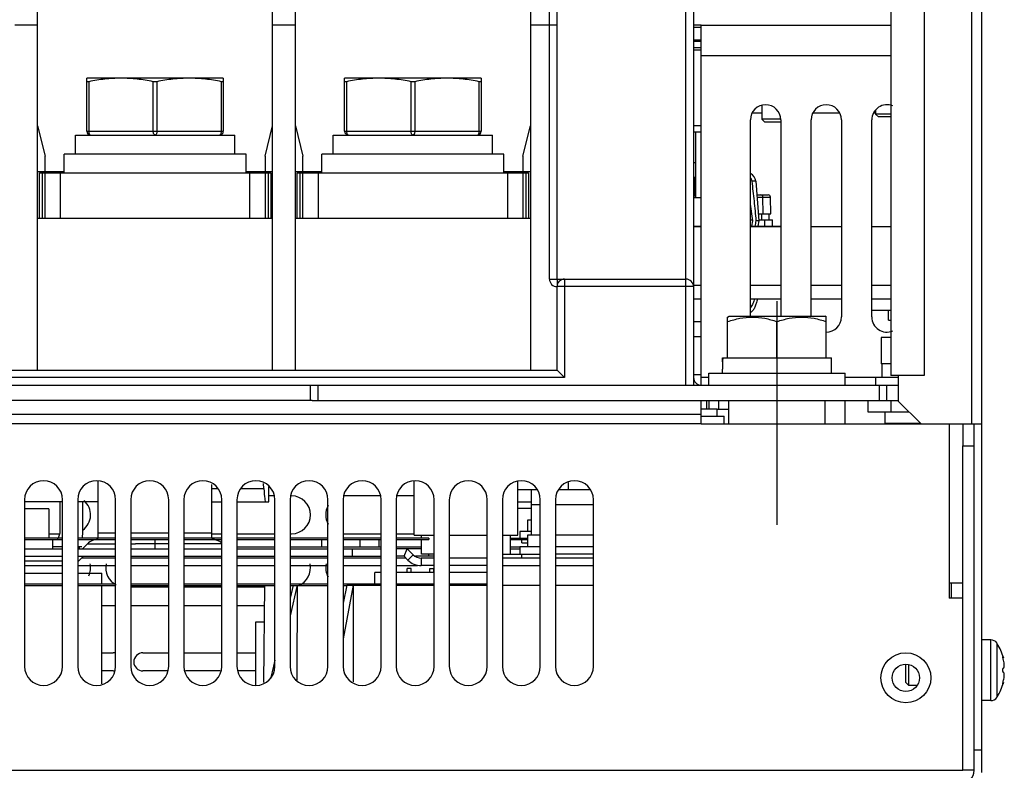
# Model space of a CAD drawing. Header units: millimetres. Extents: x 0 to 1800, y 0 to 1500.
# Tile 8 of 27: x 706 to 836, y 164 to 263. Entities that reach past the tile are written whole.
import ezdxf

# ---------------------------------------------------------------- set-up
doc = ezdxf.new("R2010")
doc.units = ezdxf.units.MM
doc.header["$LTSCALE"] = 99
doc.linetypes.add('CENTER', pattern=[0.6, 0.375, -0.075, 0.075, -0.075])
doc.layers.get('0').update_dxf_attribs({"linetype": 'CONTINUOUS'})
doc.layers.add('002_AXIS', color=7, linetype='CONTINUOUS')
doc.layers.add('00_COMPONENTS', color=7, linetype='CONTINUOUS')

msp = doc.modelspace()

# ---------------------------------------------------------------- linework, layer by layer
at = {"color": 7, "linetype": 'CONTINUOUS'}
for p, q in [((819.72, 217.15), (819.72, 215.35)), ((821.87, 215.35), (818.87, 215.35)), ((818.87, 215.35), (818.87, 214.35))]:
    msp.add_line(p, q, dxfattribs=at)
at = {"layer": '002_AXIS', "color": 7, "linetype": 'CENTER'}
msp.add_line((805.87, 225.45), (805.87, 195.95), dxfattribs=at)
at = {"layer": '002_AXIS', "color": 7, "linetype": 'CONTINUOUS'}
for p, q in [((820.87, 220.65), (819.62, 220.65)), ((819.62, 220.65), (819.62, 217.15)), ((820.87, 217.15), (819.62, 217.15))]:
    msp.add_line(p, q, dxfattribs=at)
at = {"layer": '00_COMPONENTS', "color": 9, "linetype": 'CONTINUOUS'}
for p, q in [((831.57, 209.25), (831.57, 331.65)), ((775.87, 228.35), (775.87, 315.85)), ((793.87, 214.35), (793.87, 277.85)), ((708.37, 261.85), (705.37, 261.85)), ((742.37, 261.85), (739.37, 261.85)), ((776.87, 261.85), (773.37, 261.85)), ((795.87, 261.55), (794.87, 261.55)), ((794.87, 259.74), (795.87, 259.74)), ((795.87, 258.86), (794.87, 258.86)), ((795.87, 257.85), (820.87, 257.85)), ((715.12, 254.39), (715.12, 247.85)), ((723.62, 247.85), (723.62, 254.39)), ((724.12, 254.39), (724.12, 247.85)), ((732.62, 247.85), (732.62, 254.39)), ((749.12, 254.39), (749.12, 247.85)), ((757.62, 247.85), (757.62, 254.39)), ((758.12, 254.39), (758.12, 247.85)), ((766.62, 247.85), (766.62, 254.39)), ((714.87, 247.85), (732.87, 247.85)), ((748.87, 247.85), (766.87, 247.85)), ((708.97, 242.35), (708.97, 236.35)), ((711.37, 242.35), (711.37, 236.35)), ((736.37, 236.35), (736.37, 242.35)), ((738.77, 242.35), (738.77, 236.35)), ((742.97, 242.35), (742.97, 236.35)), ((745.37, 242.35), (745.37, 236.35)), ((770.37, 236.35), (770.37, 242.35)), ((772.77, 242.35), (772.77, 236.35)), ((803.07, 241.25), (802.6, 241.25)), ((803.23, 239.15), (805.02, 239.15)), ((775.87, 228.35), (776.87, 228.35)), ((776.87, 228.35), (776.87, 227.35)), ((794.87, 227.35), (776.87, 227.35)), ((777.87, 228.35), (777.87, 215.35)), ((794.87, 227.55), (795.87, 227.55)), ((802.37, 227.55), (806.37, 227.55)), ((810.37, 227.55), (814.37, 227.55)), ((818.37, 227.55), (820.87, 227.55)), ((777.87, 215.35), (567.87, 215.35)), ((796.87, 215.35), (795.87, 215.35)), ((818.87, 215.35), (814.87, 215.35)), ((796.57, 212.35), (796.57, 211.25)), ((798.17, 212.35), (798.17, 211.15)), ((549.87, 210.55), (795.87, 210.55)), ((795.87, 209.25), (549.87, 209.25)), ((828.57, 209.25), (828.57, 188.25)), ((731.37, 200.71), (732.14, 200.71)), ((735.21, 200.71), (738.22, 200.71)), ((771.72, 200.58), (774.19, 200.58)), ((773.47, 198.07), (771.72, 198.07)), ((718.67, 194.81), (716.37, 194.81)), ((725.67, 194.81), (720.67, 194.81)), ((731.37, 194.81), (727.67, 194.81)), ((723.87, 192.78), (723.87, 194.01)), ((745.87, 193.01), (745.87, 194.01)), ((753.41, 193.01), (753.41, 194.01)), ((714.96, 193.42), (717.04, 193.42)), ((717.04, 193.42), (718.67, 193.42)), ((720.67, 193.42), (721.3, 193.42)), ((725.67, 193.42), (721.3, 193.42)), ((730.71, 193.42), (727.67, 193.42)), ((732.67, 193.42), (730.71, 193.42)), ((749.87, 192.78), (749.87, 191.78)), ((756.71, 191.78), (757.12, 192.78)), ((711.67, 191.13), (706.67, 191.13)), ((757.21, 191.28), (757.91, 191.98)), ((758.97, 191.55), (758.97, 190.55)), ((759.97, 191.78), (759.97, 192.05)), ((834.08, 172.75), (834.08, 180.75)), ((834.92, 173.25), (834.92, 180.24)), ((515.37, 163.55), (830.37, 163.55))]:
    msp.add_line(p, q, dxfattribs=at)
at = {"layer": '00_COMPONENTS', "color": 3, "linetype": 'CONTINUOUS'}
for p, q in [((832.87, 163.25), (832.87, 331.35)), ((795.87, 261.85), (820.87, 261.85)), ((795.87, 214.35), (795.87, 261.85)), ((795.87, 259.85), (794.87, 259.85)), ((802.37, 223.45), (802.37, 249.35)), ((806.37, 249.35), (806.37, 223.45)), ((810.37, 223.45), (810.37, 249.35)), ((814.37, 249.35), (814.37, 223.35)), ((818.37, 223.35), (818.37, 249.35)), ((794.87, 243.75), (795.17, 243.75)), ((795.17, 241.75), (794.87, 241.75)), ((795.87, 235.25), (794.87, 235.25)), ((806.37, 235.25), (802.37, 235.25)), ((814.37, 235.25), (810.37, 235.25)), ((820.87, 235.25), (818.37, 235.25)), ((794.87, 225.75), (795.87, 225.75)), ((802.37, 225.75), (806.37, 225.75)), ((810.37, 225.75), (814.37, 225.75)), ((818.37, 225.75), (820.87, 225.75)), ((794.87, 222.75), (795.87, 222.75)), ((795.87, 220.75), (794.87, 220.75)), ((794.87, 215.75), (795.87, 215.75)), ((821.87, 215.65), (821.87, 212.25)), ((745.37, 214.35), (821.87, 214.35)), ((744.57, 212.35), (601.17, 212.35)), ((795.87, 209.25), (795.87, 212.35)), ((821.87, 212.25), (824.87, 209.25)), ((795.87, 209.25), (832.87, 209.25)), ((830.37, 209.25), (830.37, 206.35)), ((831.87, 163.55), (831.87, 206.85)), ((716.37, 194.15), (716.37, 201.71)), ((731.37, 194.15), (731.37, 201.27)), ((706.67, 199.25), (706.67, 177.25)), ((711.67, 177.25), (711.67, 199.25)), ((713.67, 199.25), (713.67, 177.25)), ((718.67, 177.25), (718.67, 199.25)), ((720.67, 199.25), (720.67, 177.25)), ((725.67, 177.25), (725.67, 199.25)), ((727.67, 199.25), (727.67, 177.25)), ((732.67, 177.25), (732.67, 199.25)), ((734.67, 199.25), (734.67, 177.25)), ((739.49, 199.75), (738.87, 199.75)), ((739.67, 177.25), (739.67, 199.25)), ((741.67, 199.25), (741.67, 177.25)), ((746.67, 177.25), (746.67, 199.25)), ((748.67, 199.25), (748.67, 177.25)), ((753.49, 199.75), (748.87, 199.75)), ((753.67, 177.25), (753.67, 199.25)), ((755.67, 199.25), (755.67, 177.25)), ((758.02, 199.75), (755.86, 199.75)), ((760.67, 177.25), (760.67, 199.25)), ((762.67, 199.25), (762.67, 177.25)), ((767.67, 177.25), (767.67, 199.25)), ((769.67, 199.25), (769.67, 177.25)), ((774.67, 177.25), (774.67, 199.25)), ((776.67, 199.25), (776.67, 177.25)), ((781.67, 177.25), (781.67, 199.25)), ((709.87, 194.75), (711.21, 194.75)), ((731.37, 194.75), (732.67, 194.75)), ((734.67, 194.75), (739.67, 194.75)), ((741.67, 194.75), (741.87, 194.75)), ((748.87, 194.75), (753.67, 194.75)), ((755.67, 194.75), (758.02, 194.75)), ((830.37, 188.25), (828.57, 188.25)), ((828.57, 188.25), (828.57, 186.25)), ((720.67, 187.75), (725.67, 187.75)), ((727.67, 187.75), (732.67, 187.75)), ((734.67, 187.75), (738.29, 187.75)), ((830.37, 186.25), (828.57, 186.25)), ((830.37, 163.55), (830.37, 186.25))]:
    msp.add_line(p, q, dxfattribs=at)
at = {"layer": '00_COMPONENTS', "color": 7, "linetype": 'CONTINUOUS'}
for p, q in [((708.37, 216.35), (708.37, 315.85)), ((739.37, 216.35), (739.37, 315.85)), ((742.37, 216.35), (742.37, 315.85)), ((773.37, 315.85), (773.37, 216.35)), ((820.87, 307.65), (820.87, 215.65)), ((825.3, 307.65), (825.3, 215.65)), ((794.87, 276.85), (794.87, 214.35)), ((776.87, 228.35), (776.87, 265.85)), ((795.87, 261.85), (794.87, 261.85)), ((795.87, 258.55), (794.87, 258.55)), ((714.87, 247.85), (714.87, 254.85)), ((732.87, 254.85), (714.87, 254.85)), ((732.87, 254.85), (732.87, 247.85)), ((766.87, 254.85), (748.87, 254.85)), ((748.87, 247.85), (748.87, 254.85)), ((766.87, 254.85), (766.87, 247.85)), ((803.87, 251.23), (803.87, 249.45)), ((818.87, 250.65), (818.87, 250.12)), ((803.87, 250.25), (802.7, 250.25)), ((806.34, 249.45), (803.87, 249.45)), ((803.87, 249.45), (804.27, 249.05)), ((814.05, 250.25), (810.7, 250.25)), ((818.87, 250.25), (818.7, 250.25)), ((820.87, 250.12), (818.87, 250.12)), ((818.87, 250.12), (819.25, 249.75)), ((820.87, 249.75), (819.25, 249.75)), ((708.37, 248.55), (709.37, 244.55)), ((738.37, 244.55), (739.37, 248.55)), ((742.37, 248.55), (743.37, 244.55)), ((772.37, 244.55), (773.37, 248.55)), ((795.87, 248.55), (794.87, 248.55)), ((806.37, 249.05), (804.27, 249.05)), ((713.37, 244.85), (713.37, 247.35)), ((713.37, 247.35), (734.37, 247.35)), ((734.37, 244.85), (734.37, 247.35)), ((747.37, 247.35), (768.37, 247.35)), ((747.37, 244.85), (747.37, 247.35)), ((768.37, 244.85), (768.37, 247.35)), ((795.87, 247.75), (794.87, 247.75)), ((795.17, 239.05), (795.17, 247.75)), ((709.37, 242.55), (709.37, 244.55)), ((711.87, 242.35), (711.87, 244.85)), ((735.87, 244.85), (711.87, 244.85)), ((735.87, 242.35), (735.87, 244.85)), ((738.37, 244.55), (738.37, 242.55)), ((743.37, 242.55), (743.37, 244.55)), ((769.87, 244.85), (745.87, 244.85)), ((745.87, 242.35), (745.87, 244.85)), ((769.87, 242.35), (769.87, 244.85)), ((772.37, 244.55), (772.37, 242.55)), ((708.37, 242.55), (711.87, 242.55)), ((708.62, 236.35), (708.62, 242.35)), ((708.62, 242.35), (739.12, 242.35)), ((708.82, 242.35), (708.82, 242.55)), ((709.37, 236.35), (709.37, 242.35)), ((735.87, 242.55), (739.37, 242.55)), ((738.37, 242.35), (738.37, 236.35)), ((738.92, 242.55), (738.92, 242.35)), ((739.12, 242.35), (739.12, 236.35)), ((742.37, 242.55), (745.87, 242.55)), ((742.62, 242.35), (773.12, 242.35)), ((742.62, 236.35), (742.62, 242.35)), ((742.82, 242.35), (742.82, 242.55)), ((743.37, 236.35), (743.37, 242.35)), ((769.87, 242.55), (773.37, 242.55)), ((772.37, 242.35), (772.37, 236.35)), ((772.92, 242.55), (772.92, 242.35)), ((773.12, 242.35), (773.12, 236.35)), ((795.17, 241.65), (795.07, 241.65)), ((795.07, 239.27), (795.07, 241.65)), ((803.07, 241.25), (803.47, 236.05)), ((795.17, 239.27), (794.87, 239.27)), ((795.87, 239.05), (794.87, 239.05)), ((803.21, 239.45), (804.72, 239.45)), ((804.07, 236.95), (804.02, 239.15)), ((805.07, 236.95), (805.02, 239.15)), ((802.67, 236.05), (802.37, 238.22)), ((739.37, 236.35), (708.37, 236.35)), ((773.37, 236.35), (742.37, 236.35)), ((802.37, 236.95), (802.55, 236.95)), ((803.4, 236.95), (805.07, 236.95)), ((803.86, 236.15), (803.86, 236.95)), ((804.86, 236.15), (804.86, 236.95)), ((794.87, 235.35), (795.87, 235.35)), ((802.37, 236.15), (802.66, 236.15)), ((802.37, 235.35), (806.37, 235.35)), ((802.57, 235.35), (802.67, 236.05)), ((803.47, 236.05), (803.15, 236.05)), ((803.47, 236.05), (803.35, 235.35)), ((803.47, 236.15), (805.27, 236.15)), ((804.27, 235.35), (804.27, 236.15)), ((805.27, 235.35), (805.27, 236.15)), ((776.87, 228.35), (793.87, 228.35)), ((776.87, 216.35), (776.87, 227.35)), ((799.36, 223.32), (799.57, 223.45)), ((799.37, 217.95), (799.37, 223.33)), ((799.57, 223.45), (812.17, 223.45)), ((812.39, 223.32), (812.17, 223.45)), ((812.37, 217.95), (812.37, 223.33)), ((818.37, 224.25), (820.87, 224.25)), ((820.57, 222.95), (820.57, 224.25)), ((805.87, 217.95), (805.87, 222.75)), ((820.57, 222.95), (820.87, 222.95)), ((798.67, 217.95), (813.07, 217.95)), ((798.67, 217.45), (798.67, 217.95)), ((798.7, 217.44), (798.7, 217.45)), ((798.73, 217.94), (798.73, 217.95)), ((813.07, 215.95), (813.07, 217.95)), ((568.87, 216.35), (776.87, 216.35)), ((777.87, 215.35), (776.87, 216.35)), ((796.87, 215.95), (814.87, 215.95)), ((796.87, 214.35), (796.87, 215.95)), ((798.67, 215.95), (798.67, 216.45)), ((814.87, 214.35), (814.87, 215.95)), ((825.3, 215.65), (820.87, 215.65)), ((600.37, 214.35), (745.37, 214.35)), ((744.37, 212.35), (744.37, 214.35)), ((745.37, 212.35), (745.37, 214.35)), ((819.37, 212.35), (819.37, 214.35)), ((820.37, 212.35), (820.37, 214.35)), ((744.57, 212.35), (821.87, 212.35)), ((796.87, 212.35), (796.87, 211.25)), ((799.52, 209.25), (799.52, 212.35)), ((812.22, 209.25), (812.22, 212.35)), ((814.87, 209.25), (814.87, 212.35)), ((817.87, 212.35), (817.87, 210.85)), ((820.87, 212.35), (820.87, 210.85)), ((795.87, 211.25), (797.97, 211.25)), ((797.97, 210.25), (797.97, 211.25)), ((799.52, 211.15), (797.97, 211.15)), ((817.87, 210.85), (823.27, 210.85)), ((820.12, 209.35), (820.12, 210.85)), ((795.87, 210.25), (798.92, 210.25)), ((798.92, 209.25), (798.92, 210.25)), ((820.12, 209.35), (824.77, 209.35)), ((831.87, 206.85), (831.87, 209.25)), ((830.37, 206.35), (831.87, 206.35)), ((830.37, 186.25), (830.37, 206.35)), ((738.22, 200.71), (738.18, 201.38)), ((758.02, 194.55), (758.02, 201.71)), ((771.72, 194.55), (771.72, 201.7)), ((778.37, 200.55), (778.37, 201.5)), ((738.87, 198.95), (738.87, 200.98)), ((774.2, 200.55), (773.47, 200.55)), ((773.47, 200.55), (773.47, 194.55)), ((781.2, 200.55), (777.15, 200.55)), ((711.67, 198.95), (706.67, 198.95)), ((711.37, 195.15), (711.37, 198.95)), ((716.37, 198.95), (713.67, 198.95)), ((714.37, 195.15), (714.37, 198.95)), ((731.37, 198.95), (732.67, 198.95)), ((734.67, 198.95), (738.87, 198.95)), ((771.72, 198.95), (773.47, 198.95)), ((709.87, 198.05), (706.67, 198.05)), ((709.87, 198.05), (709.87, 194.15)), ((774.67, 198.55), (773.47, 198.55)), ((781.67, 198.55), (776.67, 198.55)), ((773.47, 196.55), (772.97, 196.55)), ((772.97, 196.55), (772.97, 195.05)), ((773.47, 195.05), (771.97, 195.05)), ((771.97, 195.05), (771.97, 194.15)), ((711.67, 194.15), (706.67, 194.15)), ((706.67, 194.01), (711.67, 194.01)), ((710.37, 194.01), (710.37, 192.78)), ((718.67, 194.15), (713.67, 194.15)), ((713.67, 194.01), (718.67, 194.01)), ((725.67, 194.15), (720.67, 194.15)), ((720.67, 194.01), (725.67, 194.01)), ((732.67, 194.15), (727.67, 194.15)), ((727.67, 194.01), (732.67, 194.01)), ((739.67, 194.15), (734.67, 194.15)), ((734.67, 194.01), (739.67, 194.01)), ((746.67, 194.15), (741.67, 194.15)), ((741.67, 194.01), (746.67, 194.01)), ((753.67, 194.15), (748.67, 194.15)), ((748.67, 194.01), (753.67, 194.01)), ((750.87, 194.01), (750.87, 193.01)), ((759.97, 194.15), (755.67, 194.15)), ((755.67, 194.01), (759.97, 194.01)), ((758.02, 194.55), (760.67, 194.55)), ((759.02, 194.15), (759.02, 194.55)), ((759.02, 192.05), (759.02, 194.01)), ((759.97, 194.15), (759.97, 194.01)), ((762.67, 194.55), (767.67, 194.55)), ((769.67, 194.55), (771.72, 194.55)), ((770.72, 192.05), (770.72, 194.55)), ((770.72, 194.15), (772.97, 194.15)), ((770.72, 194.01), (772.97, 194.01)), ((772.22, 193.55), (772.22, 194.01)), ((772.22, 193.55), (772.97, 193.55)), ((774.67, 194.55), (772.97, 194.55)), ((772.97, 194.55), (772.97, 193.05)), ((781.67, 194.55), (776.67, 194.55)), ((706.67, 192.78), (711.67, 192.78)), ((711.67, 193.01), (710.37, 193.01)), ((714.21, 193.01), (713.67, 193.01)), ((713.67, 192.78), (718.67, 192.78)), ((713.87, 193.01), (713.87, 192.78)), ((714.32, 192.78), (714.96, 193.42)), ((720.67, 192.78), (725.67, 192.78)), ((727.67, 192.78), (732.67, 192.78)), ((734.67, 193.01), (739.67, 193.01)), ((734.67, 192.78), (739.67, 192.78)), ((741.67, 193.01), (746.67, 193.01)), ((741.67, 192.78), (746.67, 192.78)), ((748.67, 193.01), (753.67, 193.01)), ((748.67, 192.78), (753.67, 192.78)), ((755.67, 193.01), (759.02, 193.01)), ((759.02, 192.78), (755.67, 192.78)), ((757.91, 191.98), (757.12, 192.78)), ((770.72, 193.01), (771.97, 193.01)), ((770.72, 192.78), (771.97, 192.78)), ((774.67, 193.05), (771.97, 193.05)), ((771.97, 193.05), (771.97, 192.05)), ((781.67, 193.05), (776.67, 193.05)), ((706.67, 191.78), (711.67, 191.78)), ((713.67, 191.78), (718.67, 191.78)), ((714.43, 191.78), (713.79, 191.13)), ((718.67, 191.55), (714.2, 191.55)), ((720.67, 191.78), (725.67, 191.78)), ((725.67, 191.55), (720.67, 191.55)), ((727.67, 191.78), (732.67, 191.78)), ((732.67, 191.55), (727.67, 191.55)), ((734.67, 191.78), (739.67, 191.78)), ((739.67, 191.55), (734.67, 191.55)), ((741.67, 191.78), (746.67, 191.78)), ((746.67, 191.55), (741.67, 191.55)), ((748.67, 191.78), (753.67, 191.78)), ((753.67, 191.55), (748.67, 191.55)), ((756.71, 191.78), (755.67, 191.78)), ((756.71, 191.55), (755.67, 191.55)), ((757.21, 191.28), (756.71, 191.78)), ((756.94, 191.55), (756.77, 191.55)), ((760.67, 191.78), (758.19, 191.78)), ((760.67, 191.55), (758.97, 191.55)), ((760.67, 192.05), (759.02, 192.05)), ((767.67, 191.55), (762.67, 191.55)), ((769.67, 192.05), (774.67, 192.05)), ((774.67, 191.55), (769.67, 191.55)), ((772.22, 191.55), (772.22, 192.05)), ((781.67, 192.05), (776.67, 192.05)), ((781.67, 191.55), (776.67, 191.55)), ((706.67, 190.55), (711.67, 190.55)), ((706.67, 189.55), (711.67, 189.55)), ((713.67, 190.55), (718.67, 190.55)), ((713.67, 189.55), (716.87, 189.55)), ((716.87, 188.09), (716.87, 189.55)), ((720.67, 190.55), (725.67, 190.55)), ((727.67, 190.55), (732.67, 190.55)), ((734.67, 190.55), (739.67, 190.55)), ((741.67, 190.55), (746.67, 190.55)), ((748.67, 190.55), (753.67, 190.55)), ((753.67, 189.65), (752.87, 189.65)), ((752.87, 188.09), (752.87, 189.65)), ((755.67, 190.55), (758.47, 190.55)), ((760.67, 189.65), (755.67, 189.65)), ((757.62, 190.15), (757.12, 190.15)), ((757.12, 189.65), (757.12, 190.15)), ((757.62, 189.65), (757.62, 190.15)), ((760.67, 190.55), (758.97, 190.55)), ((760.12, 190.15), (760.62, 190.15)), ((760.12, 189.65), (760.12, 190.15)), ((760.62, 189.65), (760.62, 190.15)), ((767.67, 190.55), (762.67, 190.55)), ((767.67, 189.65), (762.67, 189.65)), ((769.67, 190.55), (774.67, 190.55)), ((776.67, 190.55), (781.67, 190.55)), ((828.87, 186.25), (828.87, 188.25)), ((711.67, 188.09), (706.67, 188.09)), ((706.67, 187.94), (711.67, 187.94)), ((718.67, 188.09), (713.67, 188.09)), ((713.67, 187.94), (718.67, 187.94)), ((716.87, 174.94), (716.87, 187.94)), ((725.67, 188.09), (720.67, 188.09)), ((720.67, 187.94), (725.67, 187.94)), ((732.67, 188.09), (727.67, 188.09)), ((727.67, 187.94), (732.67, 187.94)), ((739.67, 188.09), (734.67, 188.09)), ((734.67, 187.94), (739.67, 187.94)), ((738.29, 187.95), (738.18, 175.11)), ((746.67, 188.09), (741.67, 188.09)), ((742.09, 187.95), (741.67, 186.24)), ((742.63, 187.95), (741.67, 183.93)), ((741.67, 187.94), (746.67, 187.94)), ((742.63, 187.95), (742.58, 175.45)), ((753.67, 188.09), (748.67, 188.09)), ((749.14, 187.95), (748.67, 185.58)), ((749.99, 187.95), (748.67, 180.87)), ((748.67, 187.94), (749.14, 187.94)), ((749.14, 187.95), (753.67, 187.95)), ((749.99, 187.95), (749.99, 175.21)), ((760.67, 188.09), (755.67, 188.09)), ((755.67, 187.95), (760.67, 187.95)), ((759.97, 188.09), (759.97, 187.94)), ((767.67, 188.09), (762.67, 188.09)), ((762.67, 187.95), (767.67, 187.95)), ((769.67, 187.95), (774.67, 187.95)), ((776.67, 187.95), (781.67, 187.95)), ((718.67, 185.25), (716.87, 185.25)), ((725.67, 185.25), (720.67, 185.25)), ((732.67, 185.25), (727.67, 185.25)), ((738.26, 185.25), (734.67, 185.25)), ((737.17, 183.15), (738.25, 183.15)), ((737.17, 174.78), (737.17, 183.15)), ((834.08, 180.75), (832.87, 180.75)), ((834.87, 180.31), (834.87, 180.36)), ((834.92, 180.24), (834.87, 180.31)), ((716.87, 179.05), (718.37, 179.05)), ((722.27, 179.05), (725.67, 179.05)), ((727.67, 179.05), (732.67, 179.05)), ((734.67, 179.05), (737.17, 179.05)), ((739.67, 178.07), (739.49, 177.29)), ((835.74, 178.38), (835.67, 178.38)), ((718.37, 176.65), (716.87, 176.65)), ((725.46, 176.65), (722.27, 176.65)), ((732.46, 176.65), (727.89, 176.65)), ((737.17, 176.65), (734.89, 176.65)), ((739.49, 177.29), (739.08, 175.63)), ((822.87, 175.12), (822.87, 177.5)), ((823.25, 174.75), (823.25, 177.5)), ((823.25, 174.75), (822.87, 175.12)), ((824.32, 174.75), (823.25, 174.75)), ((835.74, 175.11), (835.67, 175.11)), ((834.08, 172.75), (832.87, 172.75)), ((834.87, 173.18), (834.92, 173.25)), ((834.87, 173.13), (834.87, 173.18)), ((831.87, 166.25), (832.87, 166.25)), ((831.87, 163.55), (830.37, 163.55))]:
    msp.add_line(p, q, dxfattribs=at)
at = {"layer": '00_COMPONENTS', "color": 9, "linetype": 'CONTINUOUS'}
msp.add_circle((822.87, 175.75), 3.3, dxfattribs=at)
at = {"layer": '00_COMPONENTS', "color": 3, "linetype": 'CONTINUOUS'}
msp.add_circle((822.87, 175.75), 1.8, dxfattribs=at)
for centre, radius, start, end in [((804.37, 249.35), 2, 0, 180), ((812.37, 249.35), 2, 0, 180), ((820.37, 249.35), 2, 67.3349, 180), ((812.37, 223.35), 2, 270, 360), ((820.37, 223.35), 2, 180, 292.6651), ((795.87, 215.35), 1, 180, 270), ((709.17, 199.25), 2.5, 0, 180), ((716.17, 199.25), 2.5, 0, 180), ((723.17, 199.25), 2.5, 0, 180), ((730.17, 199.25), 2.5, 0, 180), ((737.17, 199.25), 2.5, 0, 180), ((744.17, 199.25), 2.5, 0, 180), ((751.17, 199.25), 2.5, 0, 180), ((758.17, 199.25), 2.5, 0, 180), ((765.17, 199.25), 2.5, 0, 180), ((772.17, 199.25), 2.5, 0, 180), ((779.17, 199.25), 2.5, 0, 180), ((712.87, 197.25), 2.5, 306.0392, 48.7916), ((741.87, 197.25), 2.5, 270, 90), ((748.87, 197.25), 2.5, 150.9514, 209.0486), ((748.87, 197.25), 2.5, 265.3976, 270), ((712.87, 190.25), 2.5, 335.5004, 12.406), ((719.87, 190.25), 2.5, 167.594, 243.146), ((741.87, 190.25), 2.5, 290.9108, 12.406), ((748.87, 190.25), 2.5, 167.594, 209.0486), ((709.17, 177.25), 2.5, 180, 360), ((716.17, 177.25), 2.5, 180, 360), ((723.17, 177.25), 2.5, 180, 360), ((730.17, 177.25), 2.5, 180, 360), ((737.17, 177.25), 2.5, 180, 360), ((744.17, 177.25), 2.5, 180, 360), ((751.17, 177.25), 2.5, 180, 360), ((758.17, 177.25), 2.5, 180, 360), ((765.17, 177.25), 2.5, 180, 360), ((772.17, 177.25), 2.5, 180, 360), ((779.17, 177.25), 2.5, 180, 360), ((830.07, 163.55), 1.8, 270, 360)]:
    msp.add_arc(centre, radius, start, end, dxfattribs=at)
at = {"layer": '00_COMPONENTS', "color": 7, "linetype": 'CONTINUOUS'}
for centre, radius, start, end in [((715.37, 247.85), 0.5, 180, 270), ((732.37, 247.85), 0.5, 270, 360), ((749.37, 247.85), 0.5, 180, 270), ((766.37, 247.85), 0.5, 270, 360), ((801.77, 241.15), 0.831, 6.9602, 42.85), ((801.77, 241.15), 1.3, 4.4409, 61.7978), ((803.72, 239.15), 0.3, 1.3, 90), ((804.72, 239.15), 0.3, 1.3, 90), ((727.87, 252.21), 76.99, 347.3458, 347.8792), ((777.87, 227.35), 1, 90, 180), ((793.87, 227.35), 1, 0, 90), ((820.26, 217.44), 21.59, 178.6713, 179.9983), ((820.24, 217.45), 21.57, 180.0009, 181.3295), ((820.24, 216.45), 21.57, 178.6705, 179.9991), ((820.22, 216.45), 21.55, 177.3444, 178.6725), ((820.05, 216.45), 21.38, 176.0066, 177.3376), ((709.37, 195.15), 2, 328.3656, 360), ((709.37, 195.15), 5, 349.7398, 360), ((716.37, 192.01), 2, 90, 134.9974), ((731.37, 192.01), 2, 48.6348, 90), ((712.37, 192.55), 2, 311.3652, 314.9974), ((758.97, 193.05), 2.5, 225, 270), ((758.97, 193.05), 1.5, 225, 270), ((834.08, 179.75), 1, 37.7932, 90), ((829.47, 176.75), 6.47, 14.6606, 32.6763), ((718.37, 177.85), 1.2, 73.937, 90), ((722.27, 177.85), 1.2, 90, 270), ((718.37, 177.85), 1.2, 270, 275.2704), ((829.47, 176.75), 6.47, 327.3237, 345.3394), ((834.08, 173.75), 1, 270, 322.2068)]:
    msp.add_arc(centre, radius, start, end, dxfattribs=at)
at = {"layer": '00_COMPONENTS', "color": 9, "linetype": 'CONTINUOUS'}
msp.add_arc((776.87, 228.35), 1, 179.9988, 270, dxfattribs=at)
at = {"layer": '00_COMPONENTS', "color": 7, "linetype": 'CONTINUOUS'}
msp.add_ellipse((738.46, 204.95), major_axis=(0, 6), ratio=0.05814, start_param=-3.927788, end_param=-3.141593, dxfattribs=at)
for points, knots in [([(719.37, 254.85), (718.66, 254.85), (717.23, 254.76), (715.82, 254.53), (715.12, 254.39)], [0, 0, 0, 0, 0.499307, 1, 1, 1, 1]), ([(723.62, 254.39), (722.92, 254.53), (721.51, 254.76), (720.09, 254.85), (719.37, 254.85)], [0, 0, 0, 0, 0.500693, 1, 1, 1, 1]), ([(728.37, 254.85), (727.66, 254.85), (726.23, 254.76), (724.82, 254.53), (724.12, 254.39)], [0, 0, 0, 0, 0.499307, 1, 1, 1, 1]), ([(732.62, 254.39), (731.92, 254.53), (730.51, 254.76), (729.09, 254.85), (728.37, 254.85)], [0, 0, 0, 0, 0.500693, 1, 1, 1, 1]), ([(753.37, 254.85), (752.66, 254.85), (751.23, 254.76), (749.82, 254.53), (749.12, 254.39)], [0, 0, 0, 0, 0.499307, 1, 1, 1, 1]), ([(757.62, 254.39), (756.92, 254.53), (755.51, 254.76), (754.09, 254.85), (753.37, 254.85)], [0, 0, 0, 0, 0.500693, 1, 1, 1, 1]), ([(762.37, 254.85), (761.66, 254.85), (760.23, 254.76), (758.82, 254.53), (758.12, 254.39)], [0, 0, 0, 0, 0.499307, 1, 1, 1, 1]), ([(766.62, 254.39), (765.92, 254.53), (764.51, 254.76), (763.09, 254.85), (762.37, 254.85)], [0, 0, 0, 0, 0.500693, 1, 1, 1, 1]), ([(715.12, 254.39), (715.09, 254.38), (715.03, 254.37), (714.96, 254.37), (714.91, 254.37), (714.89, 254.37), (714.87, 254.38), (714.87, 254.39)], [0, 0, 0, 0, 0.403294, 0.711759, 0.823812, 0.906715, 1, 1, 1, 1]), ([(724.12, 254.39), (724.04, 254.37), (723.87, 254.36), (723.71, 254.37), (723.62, 254.39)], [0, 0, 0, 0, 0.500001, 1, 1, 1, 1]), ([(732.87, 254.39), (732.87, 254.38), (732.86, 254.37), (732.83, 254.37), (732.79, 254.37), (732.72, 254.37), (732.66, 254.38), (732.62, 254.39)], [0, 0, 0, 0, 0.093288, 0.17619, 0.288244, 0.596711, 1, 1, 1, 1]), ([(749.12, 254.39), (749.09, 254.38), (749.03, 254.37), (748.96, 254.37), (748.91, 254.37), (748.89, 254.37), (748.87, 254.38), (748.87, 254.39)], [0, 0, 0, 0, 0.403294, 0.711759, 0.823812, 0.906715, 1, 1, 1, 1]), ([(758.12, 254.39), (758.04, 254.37), (757.87, 254.36), (757.71, 254.37), (757.62, 254.39)], [0, 0, 0, 0, 0.500001, 1, 1, 1, 1]), ([(766.87, 254.39), (766.87, 254.38), (766.86, 254.37), (766.83, 254.37), (766.79, 254.37), (766.72, 254.37), (766.66, 254.38), (766.62, 254.39)], [0, 0, 0, 0, 0.093288, 0.17619, 0.288244, 0.596711, 1, 1, 1, 1]), ([(803.15, 236.05), (803.07, 236.91), (802.89, 238.65), (802.7, 240.38), (802.6, 241.25)], [0, 0, 0, 0, 0.500001, 1, 1, 1, 1]), ([(802.89, 225.75), (802.84, 225.54), (802.72, 225.14), (802.52, 224.77), (802.38, 224.62)], [0, 0, 0, 0, 0.500816, 1, 1, 1, 1]), ([(803.27, 225.7), (803.23, 225.51), (803.15, 225.16), (802.98, 224.66), (802.74, 224.23), (802.51, 224), (802.38, 223.92)], [0, 0, 0, 0, 0.279953, 0.538414, 0.775896, 1, 1, 1, 1]), ([(799.37, 222.75), (799.9, 222.92), (800.97, 223.22), (802.62, 223.39), (804.28, 223.22), (805.35, 222.92), (805.87, 222.75)], [0, 0, 0, 0, 0.250935, 0.5, 0.749066, 1, 1, 1, 1]), ([(805.87, 222.75), (806.4, 222.92), (807.47, 223.22), (809.12, 223.39), (810.78, 223.22), (811.85, 222.92), (812.37, 222.75)], [0, 0, 0, 0, 0.250934, 0.5, 0.749066, 1, 1, 1, 1]), ([(835.67, 178.39), (835.66, 178.41), (835.66, 178.44), (835.66, 178.48), (835.66, 178.5), (835.66, 178.51), (835.67, 178.52), (835.67, 178.52)], [0, 0, 0, 0, 0.408793, 0.717961, 0.8299, 0.912343, 1, 1, 1, 1]), ([(835.67, 178.52), (835.68, 178.52), (835.69, 178.5), (835.7, 178.48), (835.72, 178.44), (835.73, 178.4), (835.74, 178.38)], [0, 0, 0, 0, 0.101618, 0.307155, 0.612285, 1, 1, 1, 1]), ([(835.74, 178.07), (835.72, 178.12), (835.7, 178.23), (835.67, 178.34), (835.67, 178.39)], [0, 0, 0, 0, 0.506375, 1, 1, 1, 1]), ([(835.74, 177.05), (835.75, 177.05), (835.77, 177.05), (835.79, 177.07), (835.8, 177.1), (835.83, 177.16), (835.84, 177.25), (835.85, 177.45), (835.82, 177.73), (835.78, 177.96), (835.74, 178.07)], [0, 0, 0, 0, 0.021907, 0.046865, 0.078145, 0.117324, 0.220545, 0.354072, 0.676727, 1, 1, 1, 1]), ([(835.74, 176.45), (835.73, 176.45), (835.71, 176.47), (835.69, 176.5), (835.68, 176.55), (835.66, 176.63), (835.66, 176.75), (835.66, 176.86), (835.68, 176.94), (835.69, 176.99), (835.71, 177.03), (835.73, 177.05), (835.74, 177.05)], [0, 0, 0, 0, 0.058632, 0.105837, 0.165929, 0.319288, 0.5, 0.680713, 0.834071, 0.894164, 0.941368, 1, 1, 1, 1]), ([(835.67, 175.1), (835.67, 175.16), (835.7, 175.26), (835.72, 175.37), (835.74, 175.42)], [0, 0, 0, 0, 0.493625, 1, 1, 1, 1]), ([(835.74, 175.42), (835.78, 175.53), (835.82, 175.76), (835.85, 176.04), (835.84, 176.24), (835.83, 176.33), (835.8, 176.39), (835.79, 176.42), (835.77, 176.44), (835.75, 176.45), (835.74, 176.45)], [0, 0, 0, 0, 0.323263, 0.645923, 0.779454, 0.882676, 0.921854, 0.953134, 0.978092, 1, 1, 1, 1]), ([(835.67, 174.97), (835.67, 174.97), (835.66, 174.98), (835.66, 174.99), (835.66, 175.02), (835.66, 175.05), (835.66, 175.08), (835.67, 175.1)], [0, 0, 0, 0, 0.087657, 0.170099, 0.282039, 0.591207, 1, 1, 1, 1]), ([(835.74, 175.11), (835.73, 175.09), (835.72, 175.06), (835.7, 175.01), (835.69, 174.99), (835.68, 174.97), (835.67, 174.97)], [0, 0, 0, 0, 0.387715, 0.692844, 0.898382, 1, 1, 1, 1])]:
    msp.add_open_spline(points, degree=3, knots=knots, dxfattribs=at)
at = {"layer": '00_COMPONENTS', "color": 9, "linetype": 'CONTINUOUS'}
for points, knots in [([(715.12, 247.85), (715.12, 247.78), (715.14, 247.66), (715.19, 247.5), (715.26, 247.38), (715.34, 247.35), (715.37, 247.35)], [0, 0, 0, 0, 0.319638, 0.603842, 0.828843, 1, 1, 1, 1]), ([(723.87, 247.35), (723.84, 247.35), (723.76, 247.38), (723.69, 247.5), (723.64, 247.66), (723.62, 247.78), (723.62, 247.85)], [0, 0, 0, 0, 0.171158, 0.396161, 0.680367, 1, 1, 1, 1]), ([(724.12, 247.85), (724.12, 247.78), (724.11, 247.66), (724.06, 247.5), (723.99, 247.38), (723.91, 247.35), (723.87, 247.35)], [0, 0, 0, 0, 0.319638, 0.603842, 0.828843, 1, 1, 1, 1]), ([(732.37, 247.35), (732.41, 247.35), (732.49, 247.38), (732.56, 247.5), (732.61, 247.66), (732.62, 247.78), (732.62, 247.85)], [0, 0, 0, 0, 0.171158, 0.396161, 0.680367, 1, 1, 1, 1]), ([(749.12, 247.85), (749.12, 247.78), (749.14, 247.66), (749.19, 247.5), (749.26, 247.38), (749.34, 247.35), (749.37, 247.35)], [0, 0, 0, 0, 0.319638, 0.603842, 0.828843, 1, 1, 1, 1]), ([(757.87, 247.35), (757.84, 247.35), (757.76, 247.38), (757.69, 247.5), (757.64, 247.66), (757.62, 247.78), (757.62, 247.85)], [0, 0, 0, 0, 0.171158, 0.396161, 0.680367, 1, 1, 1, 1]), ([(758.12, 247.85), (758.12, 247.78), (758.11, 247.66), (758.06, 247.5), (757.99, 247.38), (757.91, 247.35), (757.87, 247.35)], [0, 0, 0, 0, 0.319638, 0.603842, 0.828843, 1, 1, 1, 1]), ([(766.37, 247.35), (766.41, 247.35), (766.49, 247.38), (766.56, 247.5), (766.61, 247.66), (766.62, 247.78), (766.62, 247.85)], [0, 0, 0, 0, 0.171158, 0.396161, 0.680367, 1, 1, 1, 1])]:
    msp.add_open_spline(points, degree=3, knots=knots, dxfattribs=at)

doc.saveas('drawing.dxf')
